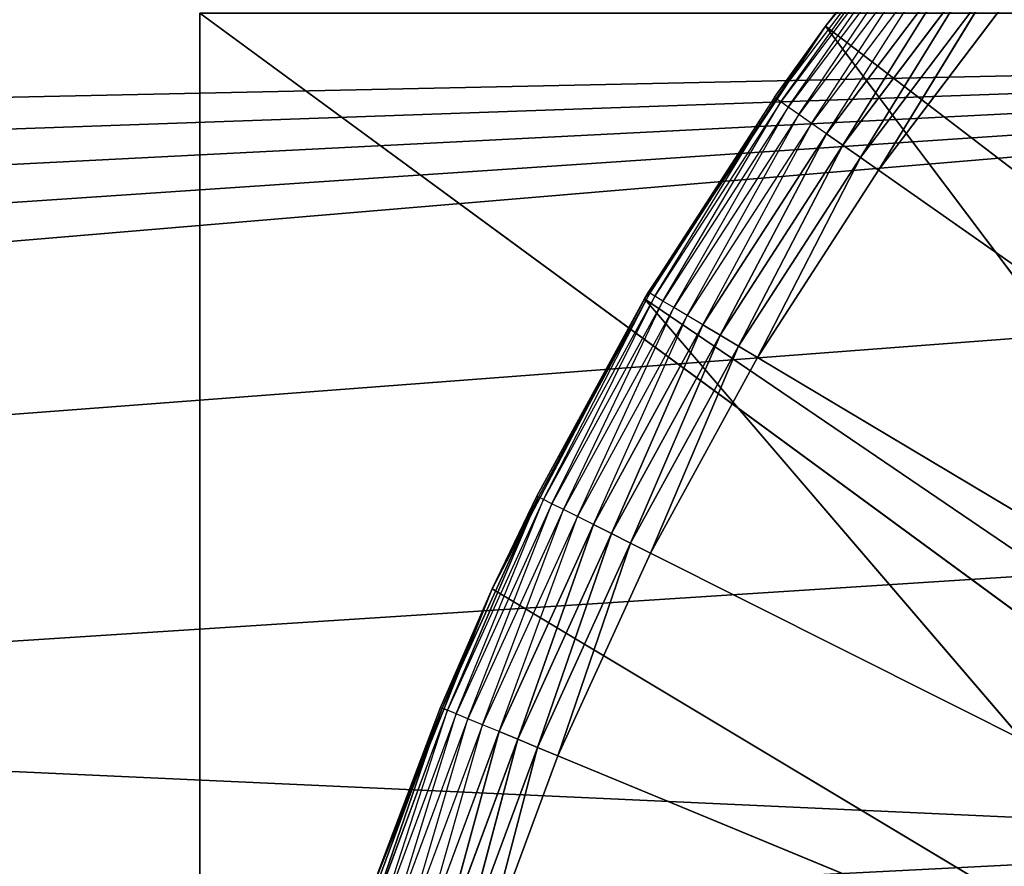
# Model space of a CAD drawing. Extents: x 0 to 6, y 0.1 to 15.2.
# Tile 141 of 256: x 4.502 to 4.657, y 1.241 to 1.374. Entities that reach past the tile are written whole.
import ezdxf

# ---------------------------------------------------------------- set-up
doc = ezdxf.new("R2010")
doc.units = 0
doc.header["$LTSCALE"] = 2.54
doc.layers.get('0').update_dxf_attribs({"color": 13, "linetype": 'CONTINUOUS'})

# ---------------------------------------------------------------- blocks, each defined once
blk = doc.blocks.new('UCHWYT_NA__CI_GACZK__GIUMI')
at = {"color": 0}
for p, q in [((4.73555, 1.2455, 1.616), (1.03, 1.4155, 1.616)), ((4.73555, 1.2455, 1.616), (1.03, 1.4155, 1.616)), ((4.62846, 1.37344, 1.516), (4.66122, 1.41315, 1.516)), ((4.62846, 1.37344, 1.516), (4.66122, 1.41315, 1.516)), ((4.62846, 1.37344, 1.516), (4.64243, 1.3914, 1.336)), ((4.64243, 1.3914, 1.336), (4.62846, 1.37344, 1.336)), ((4.62846, 1.37344, 1.516), (4.64243, 1.3914, 1.336)), ((4.64267, 1.39121, 1.33253), (4.62066, 1.36209, 1.33253)), ((4.6214, 1.36157, 1.32916), (4.64267, 1.39121, 1.33253)), ((4.64337, 1.39064, 1.32916), (4.6214, 1.36157, 1.32916)), ((4.6226, 1.36073, 1.326), (4.64337, 1.39064, 1.32916)), ((4.62846, 1.37344, 1.336), (4.64267, 1.39121, 1.33253)), ((4.64451, 1.38971, 1.326), (4.6226, 1.36073, 1.326)), ((4.62424, 1.35958, 1.32314), (4.64451, 1.38971, 1.326)), ((4.64606, 1.38844, 1.32314), (4.62424, 1.35958, 1.32314)), ((4.62626, 1.35817, 1.32068), (4.64606, 1.38844, 1.32314)), ((4.64797, 1.38688, 1.32068), (4.62626, 1.35817, 1.32068)), ((4.6286, 1.35653, 1.31868), (4.64797, 1.38688, 1.32068)), ((4.65018, 1.38508, 1.31868), (4.6286, 1.35653, 1.31868)), ((4.63119, 1.35472, 1.31721), (4.65018, 1.38508, 1.31868)), ((4.63119, 1.35472, 1.31721), (4.65018, 1.38508, 1.31868)), ((4.65263, 1.38308, 1.31721), (4.63119, 1.35472, 1.31721)), ((4.65263, 1.38308, 1.31721), (4.63119, 1.35472, 1.31721)), ((4.63395, 1.35279, 1.3163), (4.65263, 1.38308, 1.31721)), ((4.63395, 1.35279, 1.3163), (4.65263, 1.38308, 1.31721)), ((4.65524, 1.38096, 1.3163), (4.63395, 1.35279, 1.3163)), ((4.65524, 1.38096, 1.3163), (4.63395, 1.35279, 1.3163)), ((4.63679, 1.35079, 1.316), (4.65524, 1.38096, 1.3163)), ((4.63679, 1.35079, 1.316), (4.65524, 1.38096, 1.3163)), ((4.63679, 1.35079, 1.316), (4.65794, 1.37876, 1.316)), ((4.63679, 1.35079, 1.316), (4.65794, 1.37876, 1.316)), ((4.53, 1.3755, 4.016), (4.53, 0.2755, 4.016)), ((4.53, 0.2755, 4.016), (4.53, 1.3755, 4.116)), ((4.53, 0.2755, 4.016), (4.53, 1.3755, 4.116)), ((4.53, 0.2755, 4.116), (4.53, 1.3755, 4.116)), ((6.03, 0.2755, 4.116), (4.53, 1.3755, 4.116)), ((4.53, 0.2755, 4.116), (4.53, 1.3755, 4.116)), ((6.03, 0.2755, 4.116), (4.53, 1.3755, 4.116)), ((4.53, 1.3755, 4.016), (4.53, 0.2755, 4.016)), ((4.59996, 1.33057, 1.516), (4.62846, 1.37344, 1.516)), ((4.59996, 1.33057, 1.516), (4.62846, 1.37344, 1.516)), ((4.60057, 1.3316, 1.336), (4.62846, 1.37344, 1.516)), ((4.60057, 1.3316, 1.336), (4.62846, 1.37344, 1.516)), ((4.62846, 1.37344, 1.336), (4.62041, 1.36227, 1.336)), ((4.62041, 1.36227, 1.336), (4.62846, 1.37344, 1.516)), ((4.62041, 1.36227, 1.336), (4.62846, 1.37344, 1.516)), ((4.62846, 1.37344, 1.336), (4.62066, 1.36209, 1.33253)), ((4.62846, 1.37344, 1.336), (4.62846, 1.37344, 1.516)), ((4.62846, 1.37344, 1.336), (4.62846, 1.37344, 1.516)), ((4.62846, 1.37344, 1.516), (4.74766, 1.28235, 1.516)), ((4.62846, 1.37344, 1.516), (4.74766, 1.28235, 1.516)), ((4.62846, 1.37344, 1.516), (4.72439, 1.24609, 1.516)), ((4.62846, 1.37344, 1.516), (4.72439, 1.24609, 1.516)), ((1.29045, 1.29405, 1.516), (4.86, 1.36995, 1.516)), ((1.29045, 1.29405, 1.516), (4.86, 1.36995, 1.516)), ((1.32445, 1.2455, 1.516), (4.86, 1.36995, 1.516)), ((1.32445, 1.2455, 1.516), (4.86, 1.36995, 1.516)), ((4.86, 1.36995, 1.516), (1.3495, 1.19179, 1.516)), ((4.86, 1.36995, 1.516), (1.3495, 1.19179, 1.516)), ((1.36483, 1.13454, 1.516), (4.86, 1.36995, 1.516)), ((1.36483, 1.13454, 1.516), (4.86, 1.36995, 1.516)), ((1.37, 1.0755, 1.516), (4.86, 1.36995, 1.516)), ((1.37, 1.0755, 1.516), (4.86, 1.36995, 1.516)), ((4.62041, 1.36227, 1.336), (4.60057, 1.3316, 1.336)), ((4.62041, 1.36227, 1.336), (4.60083, 1.33145, 1.33253)), ((4.62066, 1.36209, 1.33253), (4.60083, 1.33145, 1.33253)), ((4.6016, 1.33098, 1.32916), (4.62066, 1.36209, 1.33253)), ((4.62041, 1.36227, 1.336), (4.62066, 1.36209, 1.33253)), ((4.6214, 1.36157, 1.32916), (4.62066, 1.36209, 1.33253)), ((4.6214, 1.36157, 1.32916), (4.6016, 1.33098, 1.32916)), ((4.60287, 1.33023, 1.326), (4.6214, 1.36157, 1.32916)), ((4.6226, 1.36073, 1.326), (4.60287, 1.33023, 1.326)), ((4.60459, 1.32921, 1.32314), (4.6226, 1.36073, 1.326)), ((4.6226, 1.36073, 1.326), (4.6214, 1.36157, 1.32916)), ((4.62424, 1.35958, 1.32314), (4.6226, 1.36073, 1.326)), ((4.62424, 1.35958, 1.32314), (4.60459, 1.32921, 1.32314)), ((4.6067, 1.32794, 1.32068), (4.62424, 1.35958, 1.32314)), ((4.62626, 1.35817, 1.32068), (4.62424, 1.35958, 1.32314)), ((4.62626, 1.35817, 1.32068), (4.6067, 1.32794, 1.32068)), ((4.60916, 1.32648, 1.31868), (4.62626, 1.35817, 1.32068)), ((4.6286, 1.35653, 1.31868), (4.62626, 1.35817, 1.32068)), ((4.6286, 1.35653, 1.31868), (4.60916, 1.32648, 1.31868)), ((4.61187, 1.32486, 1.31721), (4.6286, 1.35653, 1.31868)), ((4.61187, 1.32486, 1.31721), (4.6286, 1.35653, 1.31868)), ((4.63119, 1.35472, 1.31721), (4.6286, 1.35653, 1.31868)), ((4.63119, 1.35472, 1.31721), (4.6286, 1.35653, 1.31868)), ((4.63119, 1.35472, 1.31721), (4.61187, 1.32486, 1.31721)), ((4.63119, 1.35472, 1.31721), (4.61187, 1.32486, 1.31721)), ((4.61476, 1.32314, 1.3163), (4.63119, 1.35472, 1.31721)), ((4.61476, 1.32314, 1.3163), (4.63119, 1.35472, 1.31721)), ((4.63395, 1.35279, 1.3163), (4.63119, 1.35472, 1.31721)), ((4.63395, 1.35279, 1.3163), (4.63119, 1.35472, 1.31721)), ((4.63395, 1.35279, 1.3163), (4.61476, 1.32314, 1.3163)), ((4.63395, 1.35279, 1.3163), (4.61476, 1.32314, 1.3163)), ((4.61775, 1.32136, 1.316), (4.63395, 1.35279, 1.3163)), ((4.61775, 1.32136, 1.316), (4.63395, 1.35279, 1.3163)), ((4.63679, 1.35079, 1.316), (4.63395, 1.35279, 1.3163)), ((4.63679, 1.35079, 1.316), (4.63395, 1.35279, 1.3163)), ((4.61775, 1.32136, 1.316), (4.63679, 1.35079, 1.316)), ((4.61775, 1.32136, 1.316), (4.63679, 1.35079, 1.316)), ((4.63679, 1.35079, 1.316), (5.03, 1.0755, 1.316)), ((4.63679, 1.35079, 1.316), (5.03, 1.0755, 1.316)), ((1.37, 1.0755, 1.516), (4.81145, 1.33596, 1.516)), ((1.37, 1.0755, 1.516), (4.81145, 1.33596, 1.516)), ((4.60057, 1.3316, 1.336), (4.58302, 1.29957, 1.336)), ((4.60057, 1.3316, 1.336), (4.58329, 1.29944, 1.33253)), ((4.60083, 1.33145, 1.33253), (4.58329, 1.29944, 1.33253)), ((4.5841, 1.29903, 1.32916), (4.60083, 1.33145, 1.33253)), ((4.6016, 1.33098, 1.32916), (4.5841, 1.29903, 1.32916)), ((4.58541, 1.29837, 1.326), (4.6016, 1.33098, 1.32916)), ((4.60057, 1.3316, 1.336), (4.59996, 1.33057, 1.516)), ((4.60057, 1.3316, 1.336), (4.59996, 1.33057, 1.516)), ((4.60057, 1.3316, 1.336), (4.60083, 1.33145, 1.33253)), ((4.6016, 1.33098, 1.32916), (4.60083, 1.33145, 1.33253)), ((4.60287, 1.33023, 1.326), (4.6016, 1.33098, 1.32916)), ((4.57601, 1.285, 1.516), (4.59996, 1.33057, 1.516)), ((4.57601, 1.285, 1.516), (4.59996, 1.33057, 1.516)), ((4.58302, 1.29957, 1.336), (4.59996, 1.33057, 1.516)), ((4.58302, 1.29957, 1.336), (4.59996, 1.33057, 1.516)), ((4.60287, 1.33023, 1.326), (4.58541, 1.29837, 1.326)), ((4.5872, 1.29748, 1.32314), (4.60287, 1.33023, 1.326)), ((4.59996, 1.33057, 1.516), (4.72439, 1.24609, 1.516)), ((4.59996, 1.33057, 1.516), (4.72439, 1.24609, 1.516)), ((4.59996, 1.33057, 1.516), (4.70574, 1.20724, 1.516)), ((4.59996, 1.33057, 1.516), (4.70574, 1.20724, 1.516)), ((4.60459, 1.32921, 1.32314), (4.60287, 1.33023, 1.326)), ((4.60459, 1.32921, 1.32314), (4.5872, 1.29748, 1.32314)), ((4.58941, 1.29637, 1.32068), (4.60459, 1.32921, 1.32314)), ((4.6067, 1.32794, 1.32068), (4.58941, 1.29637, 1.32068)), ((4.59196, 1.29509, 1.31868), (4.6067, 1.32794, 1.32068)), ((4.6067, 1.32794, 1.32068), (4.60459, 1.32921, 1.32314)), ((4.60916, 1.32648, 1.31868), (4.6067, 1.32794, 1.32068)), ((4.60916, 1.32648, 1.31868), (4.59196, 1.29509, 1.31868)), ((4.59478, 1.29367, 1.31721), (4.60916, 1.32648, 1.31868)), ((4.59478, 1.29367, 1.31721), (4.60916, 1.32648, 1.31868)), ((4.61187, 1.32486, 1.31721), (4.60916, 1.32648, 1.31868)), ((4.61187, 1.32486, 1.31721), (4.60916, 1.32648, 1.31868)), ((4.61187, 1.32486, 1.31721), (4.59478, 1.29367, 1.31721)), ((4.61187, 1.32486, 1.31721), (4.59478, 1.29367, 1.31721)), ((4.59779, 1.29217, 1.3163), (4.61187, 1.32486, 1.31721)), ((4.59779, 1.29217, 1.3163), (4.61187, 1.32486, 1.31721)), ((4.61476, 1.32314, 1.3163), (4.61187, 1.32486, 1.31721)), ((4.61476, 1.32314, 1.3163), (4.61187, 1.32486, 1.31721)), ((4.61476, 1.32314, 1.3163), (4.59779, 1.29217, 1.3163)), ((4.61476, 1.32314, 1.3163), (4.59779, 1.29217, 1.3163)), ((4.6009, 1.29061, 1.316), (4.61476, 1.32314, 1.3163)), ((4.6009, 1.29061, 1.316), (4.61476, 1.32314, 1.3163)), ((4.61775, 1.32136, 1.316), (4.61476, 1.32314, 1.3163)), ((4.61775, 1.32136, 1.316), (4.61476, 1.32314, 1.3163)), ((4.6009, 1.29061, 1.316), (4.61775, 1.32136, 1.316)), ((4.6009, 1.29061, 1.316), (4.61775, 1.32136, 1.316)), ((5.03, 1.0755, 1.316), (4.61775, 1.32136, 1.316)), ((5.03, 1.0755, 1.316), (4.61775, 1.32136, 1.316)), ((4.58329, 1.29944, 1.33253), (4.56814, 1.26623, 1.33253)), ((4.58329, 1.29944, 1.33253), (4.56814, 1.26623, 1.33253)), ((4.56897, 1.26589, 1.32916), (4.58329, 1.29944, 1.33253)), ((4.5841, 1.29903, 1.32916), (4.56897, 1.26589, 1.32916)), ((4.57033, 1.26532, 1.326), (4.5841, 1.29903, 1.32916)), ((4.58541, 1.29837, 1.326), (4.57033, 1.26532, 1.326)), ((4.57218, 1.26456, 1.32314), (4.58541, 1.29837, 1.326)), ((4.58302, 1.29957, 1.336), (4.57601, 1.285, 1.516)), ((4.58302, 1.29957, 1.336), (4.57601, 1.285, 1.516)), ((4.58302, 1.29957, 1.336), (4.57601, 1.285, 1.336)), ((4.57601, 1.285, 1.336), (4.58329, 1.29944, 1.33253)), ((4.58302, 1.29957, 1.336), (4.58329, 1.29944, 1.33253)), ((4.5841, 1.29903, 1.32916), (4.58329, 1.29944, 1.33253)), ((4.58541, 1.29837, 1.326), (4.5841, 1.29903, 1.32916)), ((4.5872, 1.29748, 1.32314), (4.58541, 1.29837, 1.326)), ((4.5872, 1.29748, 1.32314), (4.57218, 1.26456, 1.32314)), ((4.57446, 1.26362, 1.32068), (4.5872, 1.29748, 1.32314)), ((4.58941, 1.29637, 1.32068), (4.5872, 1.29748, 1.32314)), ((4.58941, 1.29637, 1.32068), (4.57446, 1.26362, 1.32068)), ((4.5771, 1.26253, 1.31868), (4.58941, 1.29637, 1.32068)), ((4.59196, 1.29509, 1.31868), (4.58941, 1.29637, 1.32068)), ((4.76954, 1.29405, 1.516), (1.37, 1.0755, 1.516)), ((4.76954, 1.29405, 1.516), (1.37, 1.0755, 1.516)), ((4.59196, 1.29509, 1.31868), (4.5771, 1.26253, 1.31868)), ((4.58002, 1.26132, 1.31721), (4.59196, 1.29509, 1.31868)), ((4.58002, 1.26132, 1.31721), (4.59196, 1.29509, 1.31868)), ((4.59478, 1.29367, 1.31721), (4.59196, 1.29509, 1.31868)), ((4.59478, 1.29367, 1.31721), (4.59196, 1.29509, 1.31868)), ((4.59478, 1.29367, 1.31721), (4.58002, 1.26132, 1.31721)), ((4.59478, 1.29367, 1.31721), (4.58002, 1.26132, 1.31721)), ((4.58313, 1.26004, 1.3163), (4.59478, 1.29367, 1.31721)), ((4.58313, 1.26004, 1.3163), (4.59478, 1.29367, 1.31721)), ((4.59779, 1.29217, 1.3163), (4.59478, 1.29367, 1.31721)), ((4.59779, 1.29217, 1.3163), (4.59478, 1.29367, 1.31721)), ((4.59779, 1.29217, 1.3163), (4.58313, 1.26004, 1.3163)), ((4.59779, 1.29217, 1.3163), (4.58313, 1.26004, 1.3163)), ((4.58634, 1.25871, 1.316), (4.59779, 1.29217, 1.3163)), ((4.58634, 1.25871, 1.316), (4.59779, 1.29217, 1.3163)), ((4.6009, 1.29061, 1.316), (4.59779, 1.29217, 1.3163)), ((4.6009, 1.29061, 1.316), (4.59779, 1.29217, 1.3163)), ((4.58634, 1.25871, 1.316), (4.6009, 1.29061, 1.316)), ((4.58634, 1.25871, 1.316), (4.6009, 1.29061, 1.316)), ((4.6009, 1.29061, 1.316), (5.03, 1.0755, 1.316)), ((4.6009, 1.29061, 1.316), (5.03, 1.0755, 1.316)), ((4.55687, 1.23721, 1.516), (4.57601, 1.285, 1.516)), ((4.55687, 1.23721, 1.516), (4.57601, 1.285, 1.516)), ((4.57601, 1.285, 1.516), (4.56786, 1.26635, 1.336)), ((4.57601, 1.285, 1.516), (4.56786, 1.26635, 1.336)), ((4.57601, 1.285, 1.336), (4.56786, 1.26635, 1.336)), ((4.56814, 1.26623, 1.33253), (4.57601, 1.285, 1.336)), ((4.57601, 1.285, 1.516), (4.57601, 1.285, 1.336)), ((4.57601, 1.285, 1.516), (4.57601, 1.285, 1.336)), ((4.57601, 1.285, 1.516), (4.70574, 1.20724, 1.516)), ((4.57601, 1.285, 1.516), (4.70574, 1.20724, 1.516)), ((4.56814, 1.26623, 1.33253), (4.55545, 1.23201, 1.33253)), ((4.56814, 1.26623, 1.33253), (4.55545, 1.23201, 1.33253)), ((4.5563, 1.23173, 1.32916), (4.56814, 1.26623, 1.33253)), ((4.5563, 1.23173, 1.32916), (4.56814, 1.26623, 1.33253)), ((4.56897, 1.26589, 1.32916), (4.5563, 1.23173, 1.32916)), ((4.55687, 1.23721, 1.516), (4.56786, 1.26635, 1.336)), ((4.56786, 1.26635, 1.336), (4.55687, 1.23721, 1.336)), ((4.55687, 1.23721, 1.516), (4.56786, 1.26635, 1.336)), ((4.55687, 1.23721, 1.336), (4.56814, 1.26623, 1.33253)), ((4.5577, 1.23126, 1.326), (4.56897, 1.26589, 1.32916)), ((4.56786, 1.26635, 1.336), (4.56814, 1.26623, 1.33253)), ((4.56897, 1.26589, 1.32916), (4.56814, 1.26623, 1.33253)), ((4.56897, 1.26589, 1.32916), (4.56814, 1.26623, 1.33253)), ((4.57033, 1.26532, 1.326), (4.56897, 1.26589, 1.32916)), ((4.57033, 1.26532, 1.326), (4.5577, 1.23126, 1.326)), ((4.5596, 1.23064, 1.32314), (4.57033, 1.26532, 1.326)), ((4.57218, 1.26456, 1.32314), (4.5596, 1.23064, 1.32314)), ((4.56194, 1.22987, 1.32068), (4.57218, 1.26456, 1.32314)), ((4.57218, 1.26456, 1.32314), (4.57033, 1.26532, 1.326)), ((4.57446, 1.26362, 1.32068), (4.57218, 1.26456, 1.32314)), ((4.57446, 1.26362, 1.32068), (4.56194, 1.22987, 1.32068)), ((4.56465, 1.22897, 1.31868), (4.57446, 1.26362, 1.32068)), ((4.5771, 1.26253, 1.31868), (4.57446, 1.26362, 1.32068)), ((4.5771, 1.26253, 1.31868), (4.56465, 1.22897, 1.31868)), ((4.56765, 1.22798, 1.31721), (4.5771, 1.26253, 1.31868)), ((4.56765, 1.22798, 1.31721), (4.5771, 1.26253, 1.31868)), ((4.58002, 1.26132, 1.31721), (4.56765, 1.22798, 1.31721)), ((4.58002, 1.26132, 1.31721), (4.56765, 1.22798, 1.31721)), ((4.57085, 1.22693, 1.3163), (4.58002, 1.26132, 1.31721)), ((4.57085, 1.22693, 1.3163), (4.58002, 1.26132, 1.31721)), ((4.58002, 1.26132, 1.31721), (4.5771, 1.26253, 1.31868)), ((4.58002, 1.26132, 1.31721), (4.5771, 1.26253, 1.31868)), ((4.58313, 1.26004, 1.3163), (4.58002, 1.26132, 1.31721)), ((4.58313, 1.26004, 1.3163), (4.58002, 1.26132, 1.31721)), ((4.58313, 1.26004, 1.3163), (4.57085, 1.22693, 1.3163)), ((4.58313, 1.26004, 1.3163), (4.57085, 1.22693, 1.3163)), ((4.57415, 1.22584, 1.316), (4.58313, 1.26004, 1.3163)), ((4.57415, 1.22584, 1.316), (4.58313, 1.26004, 1.3163)), ((4.58634, 1.25871, 1.316), (4.58313, 1.26004, 1.3163)), ((4.58634, 1.25871, 1.316), (4.58313, 1.26004, 1.3163)), ((4.57415, 1.22584, 1.316), (4.58634, 1.25871, 1.316)), ((4.57415, 1.22584, 1.316), (4.58634, 1.25871, 1.316)), ((4.58634, 1.25871, 1.316), (5.03, 1.0755, 1.316)), ((4.58634, 1.25871, 1.316), (5.03, 1.0755, 1.316)), ((4.73555, 1.2455, 1.516), (1.37, 1.0755, 1.516)), ((4.73555, 1.2455, 1.516), (1.37, 1.0755, 1.516))]:
    blk.add_line(p, q, dxfattribs=at)
mesh = blk.add_polyface(dxfattribs=at)
corners = [(4.91371, 1.395, 1.516), (4.86, 1.36995, 1.516), (0.03, 14.8755, 1.516)]
mesh.append_faces([[corners[k] for k in face] for face in [(0, 1, 2)]], dxfattribs={"color": 0})
mesh = blk.add_polyface(dxfattribs=at)
corners = [(4.86, 1.36995, 1.516), (1.29045, 1.29405, 1.516), (0.03, 14.8755, 1.516)]
mesh.append_faces([[corners[k] for k in face] for face in [(0, 1, 2)]], dxfattribs={"color": 0})
mesh = blk.add_polyface(dxfattribs=at)
corners = [(4.86, 1.36995, 1.616), (0.03, 14.8755, 1.616), (4.81145, 1.33596, 1.616)]
mesh.append_faces([[corners[k] for k in face] for face in [(0, 1, 2)]], dxfattribs={"color": 0})
mesh = blk.add_polyface(dxfattribs=at)
corners = [(4.91371, 1.395, 1.616), (0.03, 14.8755, 1.616), (4.86, 1.36995, 1.616)]
mesh.append_faces([[corners[k] for k in face] for face in [(0, 1, 2)]], dxfattribs={"color": 0})
mesh = blk.add_polyface(dxfattribs=at)
corners = [(4.73555, 1.2455, 1.616), (0.03, 14.8755, 1.616), (1.03, 1.4155, 1.616)]
mesh.append_faces([[corners[k] for k in face] for face in [(0, 1, 2)]], dxfattribs={"color": 0})
mesh = blk.add_polyface(dxfattribs=at)
corners = [(4.76954, 1.29405, 1.616), (0.03, 14.8755, 1.616), (4.73555, 1.2455, 1.616)]
mesh.append_faces([[corners[k] for k in face] for face in [(0, 1, 2)]], dxfattribs={"color": 0})
mesh = blk.add_polyface(dxfattribs=at)
corners = [(4.81145, 1.33596, 1.616), (0.03, 14.8755, 1.616), (4.76954, 1.29405, 1.616)]
mesh.append_faces([[corners[k] for k in face] for face in [(0, 1, 2)]], dxfattribs={"color": 0})
mesh = blk.add_polyface(dxfattribs=at)
corners = [(4.69517, 1.13454, 1.616), (1.03, 1.4155, 1.616), (1.08904, 1.41033, 1.616)]
mesh.append_faces([[corners[k] for k in face] for face in [(0, 1, 2)]], dxfattribs={"color": 0})
mesh = blk.add_polyface(dxfattribs=at)
corners = [(4.7105, 1.19179, 1.616), (1.03, 1.4155, 1.616), (4.69517, 1.13454, 1.616)]
mesh.append_faces([[corners[k] for k in face] for face in [(0, 1, 2)]], dxfattribs={"color": 0})
mesh = blk.add_polyface(dxfattribs=at)
corners = [(4.73555, 1.2455, 1.616), (1.03, 1.4155, 1.616), (4.7105, 1.19179, 1.616)]
mesh.append_faces([[corners[k] for k in face] for face in [(0, 1, 2)]], dxfattribs={"color": 0})
mesh = blk.add_polyface(dxfattribs=at)
corners = [(4.66122, 1.41315, 1.516), (4.64243, 1.3914, 1.336), (4.62846, 1.37344, 1.516)]
mesh.append_faces([[corners[k] for k in face] for face in [(0, 1, 2)]], dxfattribs={"color": 0})
mesh = blk.add_polyface(dxfattribs=at)
corners = [(4.74766, 1.28235, 1.516), (4.66122, 1.41315, 1.516), (4.62846, 1.37344, 1.516)]
mesh.append_faces([[corners[k] for k in face] for face in [(0, 1, 2)]], dxfattribs={"color": 0})
mesh = blk.add_polyface(dxfattribs=at)
corners = [(4.91371, 0.756, 1.616), (1.08904, 1.41033, 1.616), (1.14629, 1.395, 1.616)]
mesh.append_faces([[corners[k] for k in face] for face in [(0, 1, 2)]], dxfattribs={"color": 0})
mesh = blk.add_polyface(dxfattribs=at)
corners = [(4.91371, 0.756, 1.616), (4.86, 0.78105, 1.616), (1.08904, 1.41033, 1.616)]
mesh.append_faces([[corners[k] for k in face] for face in [(0, 1, 2)]], dxfattribs={"color": 0})
mesh = blk.add_polyface(dxfattribs=at)
corners = [(4.86, 0.78105, 1.616), (4.81145, 0.81505, 1.616), (1.08904, 1.41033, 1.616)]
mesh.append_faces([[corners[k] for k in face] for face in [(0, 1, 2)]], dxfattribs={"color": 0})
mesh = blk.add_polyface(dxfattribs=at)
corners = [(4.7105, 0.95921, 1.616), (4.69517, 1.01646, 1.616), (1.08904, 1.41033, 1.616)]
mesh.append_faces([[corners[k] for k in face] for face in [(0, 1, 2)]], dxfattribs={"color": 0})
mesh = blk.add_polyface(dxfattribs=at)
corners = [(4.81145, 0.81505, 1.616), (4.76954, 0.85695, 1.616), (1.08904, 1.41033, 1.616)]
mesh.append_faces([[corners[k] for k in face] for face in [(0, 1, 2)]], dxfattribs={"color": 0})
mesh = blk.add_polyface(dxfattribs=at)
corners = [(4.76954, 0.85695, 1.616), (4.73555, 0.9055, 1.616), (1.08904, 1.41033, 1.616)]
mesh.append_faces([[corners[k] for k in face] for face in [(0, 1, 2)]], dxfattribs={"color": 0})
mesh = blk.add_polyface(dxfattribs=at)
corners = [(4.73555, 0.9055, 1.616), (4.7105, 0.95921, 1.616), (1.08904, 1.41033, 1.616)]
mesh.append_faces([[corners[k] for k in face] for face in [(0, 1, 2)]], dxfattribs={"color": 0})
mesh = blk.add_polyface(dxfattribs=at)
corners = [(4.69517, 1.01646, 1.616), (4.69, 1.0755, 1.616), (1.08904, 1.41033, 1.616)]
mesh.append_faces([[corners[k] for k in face] for face in [(0, 1, 2)]], dxfattribs={"color": 0})
mesh = blk.add_polyface(dxfattribs=at)
corners = [(4.69517, 1.13454, 1.616), (1.08904, 1.41033, 1.616), (4.69, 1.0755, 1.616)]
mesh.append_faces([[corners[k] for k in face] for face in [(0, 1, 2)]], dxfattribs={"color": 0})
mesh = blk.add_polyface(dxfattribs=at)
corners = [(4.91371, 0.756, 1.616), (1.14629, 1.395, 1.616), (1.2, 1.36995, 1.616)]
mesh.append_faces([[corners[k] for k in face] for face in [(0, 1, 2)]], dxfattribs={"color": 0})
mesh = blk.add_polyface(dxfattribs=at)
corners = [(4.64243, 1.3914, 1.336), (4.62846, 1.37344, 1.336), (4.62846, 1.37344, 1.516)]
mesh.append_faces([[corners[k] for k in face] for face in [(0, 1, 2)]], dxfattribs={"color": 0})
mesh = blk.add_polyface(dxfattribs=at)
corners = [(4.65018, 1.38508, 1.31868), (4.63119, 1.35472, 1.31721), (4.6286, 1.35653, 1.31868)]
mesh.append_faces([[corners[k] for k in face] for face in [(0, 1, 2)]], dxfattribs={"color": 0})
mesh = blk.add_polyface(dxfattribs=at)
corners = [(4.65263, 1.38308, 1.31721), (4.63119, 1.35472, 1.31721), (4.65018, 1.38508, 1.31868)]
mesh.append_faces([[corners[k] for k in face] for face in [(0, 1, 2)]], dxfattribs={"color": 0})
mesh = blk.add_polyface(dxfattribs=at)
corners = [(4.65263, 1.38308, 1.31721), (4.63395, 1.35279, 1.3163), (4.63119, 1.35472, 1.31721)]
mesh.append_faces([[corners[k] for k in face] for face in [(0, 1, 2)]], dxfattribs={"color": 0})
mesh = blk.add_polyface(dxfattribs=at)
corners = [(4.65524, 1.38096, 1.3163), (4.63395, 1.35279, 1.3163), (4.65263, 1.38308, 1.31721)]
mesh.append_faces([[corners[k] for k in face] for face in [(0, 1, 2)]], dxfattribs={"color": 0})
mesh = blk.add_polyface(dxfattribs=at)
corners = [(4.65524, 1.38096, 1.3163), (4.63679, 1.35079, 1.316), (4.63395, 1.35279, 1.3163)]
mesh.append_faces([[corners[k] for k in face] for face in [(0, 1, 2)]], dxfattribs={"color": 0})
mesh = blk.add_polyface(dxfattribs=at)
corners = [(4.65794, 1.37876, 1.316), (4.63679, 1.35079, 1.316), (4.65524, 1.38096, 1.3163)]
mesh.append_faces([[corners[k] for k in face] for face in [(0, 1, 2)]], dxfattribs={"color": 0})
mesh = blk.add_polyface(dxfattribs=at)
corners = [(5.03, 1.0755, 1.316), (4.63679, 1.35079, 1.316), (4.65794, 1.37876, 1.316)]
mesh.append_faces([[corners[k] for k in face] for face in [(0, 1, 2)]], dxfattribs={"color": 0})
mesh = blk.add_polyface(dxfattribs=at)
corners = [(4.53, 1.3755, 4.016), (4.53, 0.2755, 4.016), (4.53, 1.3755, 4.116)]
mesh.append_faces([[corners[k] for k in face] for face in [(0, 1, 2)]], dxfattribs={"color": 0})
mesh = blk.add_polyface(dxfattribs=at)
corners = [(4.53, 1.3755, 4.116), (4.53, 0.2755, 4.016), (4.53, 0.2755, 4.116)]
mesh.append_faces([[corners[k] for k in face] for face in [(0, 1, 2)]], dxfattribs={"color": 0})
mesh = blk.add_polyface(dxfattribs=at)
corners = [(6.03, 0.2755, 4.116), (4.53, 1.3755, 4.116), (4.53, 0.2755, 4.116)]
mesh.append_faces([[corners[k] for k in face] for face in [(0, 1, 2)]], dxfattribs={"color": 0})
mesh = blk.add_polyface(dxfattribs=at)
corners = [(6.03, 1.3755, 4.116), (4.53, 1.3755, 4.116), (6.03, 0.2755, 4.116)]
mesh.append_faces([[corners[k] for k in face] for face in [(0, 1, 2)]], dxfattribs={"color": 0})
mesh = blk.add_polyface(dxfattribs=at)
corners = [(6.03, 0.2755, 4.016), (4.53, 0.2755, 4.016), (6.03, 1.3755, 4.016)]
mesh.append_faces([[corners[k] for k in face] for face in [(0, 1, 2)]], dxfattribs={"color": 0})
mesh = blk.add_polyface(dxfattribs=at)
corners = [(6.03, 1.3755, 4.016), (4.53, 0.2755, 4.016), (4.53, 1.3755, 4.016)]
mesh.append_faces([[corners[k] for k in face] for face in [(0, 1, 2)]], dxfattribs={"color": 0})
mesh = blk.add_polyface(dxfattribs=at)
corners = [(4.62846, 1.37344, 1.516), (4.60057, 1.3316, 1.336), (4.59996, 1.33057, 1.516)]
mesh.append_faces([[corners[k] for k in face] for face in [(0, 1, 2)]], dxfattribs={"color": 0})
mesh = blk.add_polyface(dxfattribs=at)
corners = [(4.72439, 1.24609, 1.516), (4.62846, 1.37344, 1.516), (4.59996, 1.33057, 1.516)]
mesh.append_faces([[corners[k] for k in face] for face in [(0, 1, 2)]], dxfattribs={"color": 0})
mesh = blk.add_polyface(dxfattribs=at)
corners = [(4.62846, 1.37344, 1.516), (4.62041, 1.36227, 1.336), (4.60057, 1.3316, 1.336)]
mesh.append_faces([[corners[k] for k in face] for face in [(0, 1, 2)]], dxfattribs={"color": 0})
mesh = blk.add_polyface(dxfattribs=at)
corners = [(4.62846, 1.37344, 1.336), (4.62041, 1.36227, 1.336), (4.62846, 1.37344, 1.516)]
mesh.append_faces([[corners[k] for k in face] for face in [(0, 1, 2)]], dxfattribs={"color": 0})
mesh = blk.add_polyface(dxfattribs=at)
corners = [(4.74766, 1.28235, 1.516), (4.62846, 1.37344, 1.516), (4.72439, 1.24609, 1.516)]
mesh.append_faces([[corners[k] for k in face] for face in [(0, 1, 2)]], dxfattribs={"color": 0})
mesh = blk.add_polyface(dxfattribs=at)
corners = [(4.91371, 0.756, 1.616), (1.2, 1.36995, 1.616), (1.24855, 1.33596, 1.616)]
mesh.append_faces([[corners[k] for k in face] for face in [(0, 1, 2)]], dxfattribs={"color": 0})
mesh = blk.add_polyface(dxfattribs=at)
corners = [(4.86, 1.36995, 1.516), (1.32445, 1.2455, 1.516), (1.29045, 1.29405, 1.516)]
mesh.append_faces([[corners[k] for k in face] for face in [(0, 1, 2)]], dxfattribs={"color": 0})
mesh = blk.add_polyface(dxfattribs=at)
corners = [(4.86, 1.36995, 1.516), (1.3495, 1.19179, 1.516), (1.32445, 1.2455, 1.516)]
mesh.append_faces([[corners[k] for k in face] for face in [(0, 1, 2)]], dxfattribs={"color": 0})
mesh = blk.add_polyface(dxfattribs=at)
corners = [(4.86, 1.36995, 1.516), (1.36483, 1.13454, 1.516), (1.3495, 1.19179, 1.516)]
mesh.append_faces([[corners[k] for k in face] for face in [(0, 1, 2)]], dxfattribs={"color": 0})
mesh = blk.add_polyface(dxfattribs=at)
corners = [(4.86, 1.36995, 1.516), (1.37, 1.0755, 1.516), (1.36483, 1.13454, 1.516)]
mesh.append_faces([[corners[k] for k in face] for face in [(0, 1, 2)]], dxfattribs={"color": 0})
mesh = blk.add_polyface(dxfattribs=at)
corners = [(4.86, 1.36995, 1.516), (4.81145, 1.33596, 1.516), (1.37, 1.0755, 1.516)]
mesh.append_faces([[corners[k] for k in face] for face in [(0, 1, 2)]], dxfattribs={"color": 0})
mesh = blk.add_polyface(dxfattribs=at)
corners = [(4.6286, 1.35653, 1.31868), (4.61187, 1.32486, 1.31721), (4.60916, 1.32648, 1.31868)]
mesh.append_faces([[corners[k] for k in face] for face in [(0, 1, 2)]], dxfattribs={"color": 0})
mesh = blk.add_polyface(dxfattribs=at)
corners = [(4.63119, 1.35472, 1.31721), (4.61187, 1.32486, 1.31721), (4.6286, 1.35653, 1.31868)]
mesh.append_faces([[corners[k] for k in face] for face in [(0, 1, 2)]], dxfattribs={"color": 0})
mesh = blk.add_polyface(dxfattribs=at)
corners = [(4.63119, 1.35472, 1.31721), (4.61476, 1.32314, 1.3163), (4.61187, 1.32486, 1.31721)]
mesh.append_faces([[corners[k] for k in face] for face in [(0, 1, 2)]], dxfattribs={"color": 0})
mesh = blk.add_polyface(dxfattribs=at)
corners = [(4.63395, 1.35279, 1.3163), (4.61476, 1.32314, 1.3163), (4.63119, 1.35472, 1.31721)]
mesh.append_faces([[corners[k] for k in face] for face in [(0, 1, 2)]], dxfattribs={"color": 0})
mesh = blk.add_polyface(dxfattribs=at)
corners = [(4.63395, 1.35279, 1.3163), (4.61775, 1.32136, 1.316), (4.61476, 1.32314, 1.3163)]
mesh.append_faces([[corners[k] for k in face] for face in [(0, 1, 2)]], dxfattribs={"color": 0})
mesh = blk.add_polyface(dxfattribs=at)
corners = [(4.63679, 1.35079, 1.316), (4.61775, 1.32136, 1.316), (4.63395, 1.35279, 1.3163)]
mesh.append_faces([[corners[k] for k in face] for face in [(0, 1, 2)]], dxfattribs={"color": 0})
mesh = blk.add_polyface(dxfattribs=at)
corners = [(5.03, 1.0755, 1.316), (4.61775, 1.32136, 1.316), (4.63679, 1.35079, 1.316)]
mesh.append_faces([[corners[k] for k in face] for face in [(0, 1, 2)]], dxfattribs={"color": 0})
mesh = blk.add_polyface(dxfattribs=at)
corners = [(4.91371, 0.756, 1.616), (1.24855, 1.33596, 1.616), (1.29045, 1.29405, 1.616)]
mesh.append_faces([[corners[k] for k in face] for face in [(0, 1, 2)]], dxfattribs={"color": 0})
mesh = blk.add_polyface(dxfattribs=at)
corners = [(4.81145, 1.33596, 1.516), (4.76954, 1.29405, 1.516), (1.37, 1.0755, 1.516)]
mesh.append_faces([[corners[k] for k in face] for face in [(0, 1, 2)]], dxfattribs={"color": 0})
mesh = blk.add_polyface(dxfattribs=at)
corners = [(4.60057, 1.3316, 1.336), (4.58302, 1.29957, 1.336), (4.59996, 1.33057, 1.516)]
mesh.append_faces([[corners[k] for k in face] for face in [(0, 1, 2)]], dxfattribs={"color": 0})
mesh = blk.add_polyface(dxfattribs=at)
corners = [(4.59996, 1.33057, 1.516), (4.58302, 1.29957, 1.336), (4.57601, 1.285, 1.516)]
mesh.append_faces([[corners[k] for k in face] for face in [(0, 1, 2)]], dxfattribs={"color": 0})
mesh = blk.add_polyface(dxfattribs=at)
corners = [(4.70574, 1.20724, 1.516), (4.59996, 1.33057, 1.516), (4.57601, 1.285, 1.516)]
mesh.append_faces([[corners[k] for k in face] for face in [(0, 1, 2)]], dxfattribs={"color": 0})
mesh = blk.add_polyface(dxfattribs=at)
corners = [(4.72439, 1.24609, 1.516), (4.59996, 1.33057, 1.516), (4.70574, 1.20724, 1.516)]
mesh.append_faces([[corners[k] for k in face] for face in [(0, 1, 2)]], dxfattribs={"color": 0})
mesh = blk.add_polyface(dxfattribs=at)
corners = [(4.60916, 1.32648, 1.31868), (4.59478, 1.29367, 1.31721), (4.59196, 1.29509, 1.31868)]
mesh.append_faces([[corners[k] for k in face] for face in [(0, 1, 2)]], dxfattribs={"color": 0})
mesh = blk.add_polyface(dxfattribs=at)
corners = [(4.61187, 1.32486, 1.31721), (4.59478, 1.29367, 1.31721), (4.60916, 1.32648, 1.31868)]
mesh.append_faces([[corners[k] for k in face] for face in [(0, 1, 2)]], dxfattribs={"color": 0})
mesh = blk.add_polyface(dxfattribs=at)
corners = [(4.61187, 1.32486, 1.31721), (4.59779, 1.29217, 1.3163), (4.59478, 1.29367, 1.31721)]
mesh.append_faces([[corners[k] for k in face] for face in [(0, 1, 2)]], dxfattribs={"color": 0})
mesh = blk.add_polyface(dxfattribs=at)
corners = [(4.61476, 1.32314, 1.3163), (4.59779, 1.29217, 1.3163), (4.61187, 1.32486, 1.31721)]
mesh.append_faces([[corners[k] for k in face] for face in [(0, 1, 2)]], dxfattribs={"color": 0})
mesh = blk.add_polyface(dxfattribs=at)
corners = [(4.61476, 1.32314, 1.3163), (4.6009, 1.29061, 1.316), (4.59779, 1.29217, 1.3163)]
mesh.append_faces([[corners[k] for k in face] for face in [(0, 1, 2)]], dxfattribs={"color": 0})
mesh = blk.add_polyface(dxfattribs=at)
corners = [(4.61775, 1.32136, 1.316), (4.6009, 1.29061, 1.316), (4.61476, 1.32314, 1.3163)]
mesh.append_faces([[corners[k] for k in face] for face in [(0, 1, 2)]], dxfattribs={"color": 0})
mesh = blk.add_polyface(dxfattribs=at)
corners = [(5.03, 1.0755, 1.316), (4.6009, 1.29061, 1.316), (4.61775, 1.32136, 1.316)]
mesh.append_faces([[corners[k] for k in face] for face in [(0, 1, 2)]], dxfattribs={"color": 0})
mesh = blk.add_polyface(dxfattribs=at)
corners = [(4.58329, 1.29944, 1.33253), (4.56814, 1.26623, 1.33253), (4.57601, 1.285, 1.336)]
mesh.append_faces([[corners[k] for k in face] for face in [(0, 1, 2)]], dxfattribs={"color": 0})
mesh = blk.add_polyface(dxfattribs=at)
corners = [(4.58329, 1.29944, 1.33253), (4.56897, 1.26589, 1.32916), (4.56814, 1.26623, 1.33253)]
mesh.append_faces([[corners[k] for k in face] for face in [(0, 1, 2)]], dxfattribs={"color": 0})
mesh = blk.add_polyface(dxfattribs=at)
corners = [(4.58302, 1.29957, 1.336), (4.57601, 1.285, 1.336), (4.57601, 1.285, 1.516)]
mesh.append_faces([[corners[k] for k in face] for face in [(0, 1, 2)]], dxfattribs={"color": 0})
mesh = blk.add_polyface(dxfattribs=at)
corners = [(4.91371, 0.756, 1.616), (1.29045, 1.29405, 1.616), (1.32445, 1.2455, 1.616)]
mesh.append_faces([[corners[k] for k in face] for face in [(0, 1, 2)]], dxfattribs={"color": 0})
mesh = blk.add_polyface(dxfattribs=at)
corners = [(4.76954, 1.29405, 1.516), (4.73555, 1.2455, 1.516), (1.37, 1.0755, 1.516)]
mesh.append_faces([[corners[k] for k in face] for face in [(0, 1, 2)]], dxfattribs={"color": 0})
mesh = blk.add_polyface(dxfattribs=at)
corners = [(4.59196, 1.29509, 1.31868), (4.58002, 1.26132, 1.31721), (4.5771, 1.26253, 1.31868)]
mesh.append_faces([[corners[k] for k in face] for face in [(0, 1, 2)]], dxfattribs={"color": 0})
mesh = blk.add_polyface(dxfattribs=at)
corners = [(4.59478, 1.29367, 1.31721), (4.58002, 1.26132, 1.31721), (4.59196, 1.29509, 1.31868)]
mesh.append_faces([[corners[k] for k in face] for face in [(0, 1, 2)]], dxfattribs={"color": 0})
mesh = blk.add_polyface(dxfattribs=at)
corners = [(4.59478, 1.29367, 1.31721), (4.58313, 1.26004, 1.3163), (4.58002, 1.26132, 1.31721)]
mesh.append_faces([[corners[k] for k in face] for face in [(0, 1, 2)]], dxfattribs={"color": 0})
mesh = blk.add_polyface(dxfattribs=at)
corners = [(4.59779, 1.29217, 1.3163), (4.58313, 1.26004, 1.3163), (4.59478, 1.29367, 1.31721)]
mesh.append_faces([[corners[k] for k in face] for face in [(0, 1, 2)]], dxfattribs={"color": 0})
mesh = blk.add_polyface(dxfattribs=at)
corners = [(4.59779, 1.29217, 1.3163), (4.58634, 1.25871, 1.316), (4.58313, 1.26004, 1.3163)]
mesh.append_faces([[corners[k] for k in face] for face in [(0, 1, 2)]], dxfattribs={"color": 0})
mesh = blk.add_polyface(dxfattribs=at)
corners = [(4.6009, 1.29061, 1.316), (4.58634, 1.25871, 1.316), (4.59779, 1.29217, 1.3163)]
mesh.append_faces([[corners[k] for k in face] for face in [(0, 1, 2)]], dxfattribs={"color": 0})
mesh = blk.add_polyface(dxfattribs=at)
corners = [(5.03, 1.0755, 1.316), (4.58634, 1.25871, 1.316), (4.6009, 1.29061, 1.316)]
mesh.append_faces([[corners[k] for k in face] for face in [(0, 1, 2)]], dxfattribs={"color": 0})
mesh = blk.add_polyface(dxfattribs=at)
corners = [(4.57601, 1.285, 1.516), (4.56786, 1.26635, 1.336), (4.55687, 1.23721, 1.516)]
mesh.append_faces([[corners[k] for k in face] for face in [(0, 1, 2)]], dxfattribs={"color": 0})
mesh = blk.add_polyface(dxfattribs=at)
corners = [(4.70574, 1.20724, 1.516), (4.57601, 1.285, 1.516), (4.55687, 1.23721, 1.516)]
mesh.append_faces([[corners[k] for k in face] for face in [(0, 1, 2)]], dxfattribs={"color": 0})
mesh = blk.add_polyface(dxfattribs=at)
corners = [(4.57601, 1.285, 1.336), (4.56786, 1.26635, 1.336), (4.57601, 1.285, 1.516)]
mesh.append_faces([[corners[k] for k in face] for face in [(0, 1, 2)]], dxfattribs={"color": 0})
mesh = blk.add_polyface(dxfattribs=at)
corners = [(4.56814, 1.26623, 1.33253), (4.55545, 1.23201, 1.33253), (4.55687, 1.23721, 1.336)]
mesh.append_faces([[corners[k] for k in face] for face in [(0, 1, 2)]], dxfattribs={"color": 0})
mesh = blk.add_polyface(dxfattribs=at)
corners = [(4.56814, 1.26623, 1.33253), (4.5563, 1.23173, 1.32916), (4.55545, 1.23201, 1.33253)]
mesh.append_faces([[corners[k] for k in face] for face in [(0, 1, 2)]], dxfattribs={"color": 0})
mesh = blk.add_polyface(dxfattribs=at)
corners = [(4.56814, 1.26623, 1.33253), (4.56897, 1.26589, 1.32916), (4.5563, 1.23173, 1.32916)]
mesh.append_faces([[corners[k] for k in face] for face in [(0, 1, 2)]], dxfattribs={"color": 0})
mesh = blk.add_polyface(dxfattribs=at)
corners = [(4.56786, 1.26635, 1.336), (4.55687, 1.23721, 1.336), (4.55687, 1.23721, 1.516)]
mesh.append_faces([[corners[k] for k in face] for face in [(0, 1, 2)]], dxfattribs={"color": 0})
mesh = blk.add_polyface(dxfattribs=at)
corners = [(4.5771, 1.26253, 1.31868), (4.56765, 1.22798, 1.31721), (4.56465, 1.22897, 1.31868)]
mesh.append_faces([[corners[k] for k in face] for face in [(0, 1, 2)]], dxfattribs={"color": 0})
mesh = blk.add_polyface(dxfattribs=at)
corners = [(4.58002, 1.26132, 1.31721), (4.56765, 1.22798, 1.31721), (4.5771, 1.26253, 1.31868)]
mesh.append_faces([[corners[k] for k in face] for face in [(0, 1, 2)]], dxfattribs={"color": 0})
mesh = blk.add_polyface(dxfattribs=at)
corners = [(4.58002, 1.26132, 1.31721), (4.57085, 1.22693, 1.3163), (4.56765, 1.22798, 1.31721)]
mesh.append_faces([[corners[k] for k in face] for face in [(0, 1, 2)]], dxfattribs={"color": 0})
mesh = blk.add_polyface(dxfattribs=at)
corners = [(4.58313, 1.26004, 1.3163), (4.57085, 1.22693, 1.3163), (4.58002, 1.26132, 1.31721)]
mesh.append_faces([[corners[k] for k in face] for face in [(0, 1, 2)]], dxfattribs={"color": 0})
mesh = blk.add_polyface(dxfattribs=at)
corners = [(4.58313, 1.26004, 1.3163), (4.57415, 1.22584, 1.316), (4.57085, 1.22693, 1.3163)]
mesh.append_faces([[corners[k] for k in face] for face in [(0, 1, 2)]], dxfattribs={"color": 0})
mesh = blk.add_polyface(dxfattribs=at)
corners = [(4.58634, 1.25871, 1.316), (4.57415, 1.22584, 1.316), (4.58313, 1.26004, 1.3163)]
mesh.append_faces([[corners[k] for k in face] for face in [(0, 1, 2)]], dxfattribs={"color": 0})
mesh = blk.add_polyface(dxfattribs=at)
corners = [(5.03, 1.0755, 1.316), (4.57415, 1.22584, 1.316), (4.58634, 1.25871, 1.316)]
mesh.append_faces([[corners[k] for k in face] for face in [(0, 1, 2)]], dxfattribs={"color": 0})
mesh = blk.add_polyface(dxfattribs=at)
corners = [(4.91371, 0.756, 1.616), (1.32445, 1.2455, 1.616), (1.3495, 1.19179, 1.616)]
mesh.append_faces([[corners[k] for k in face] for face in [(0, 1, 2)]], dxfattribs={"color": 0})
mesh = blk.add_polyface(dxfattribs=at)
corners = [(4.73555, 1.2455, 1.516), (4.7105, 1.19179, 1.516), (1.37, 1.0755, 1.516)]
mesh.append_faces([[corners[k] for k in face] for face in [(0, 1, 2)]], dxfattribs={"color": 0})

msp = doc.modelspace()

# ---------------------------------------------------------------- block references
at = {"color": 0}
msp.add_blockref('UCHWYT_NA__CI_GACZK__GIUMI', (0, 0), dxfattribs=at)

doc.saveas('drawing.dxf')
